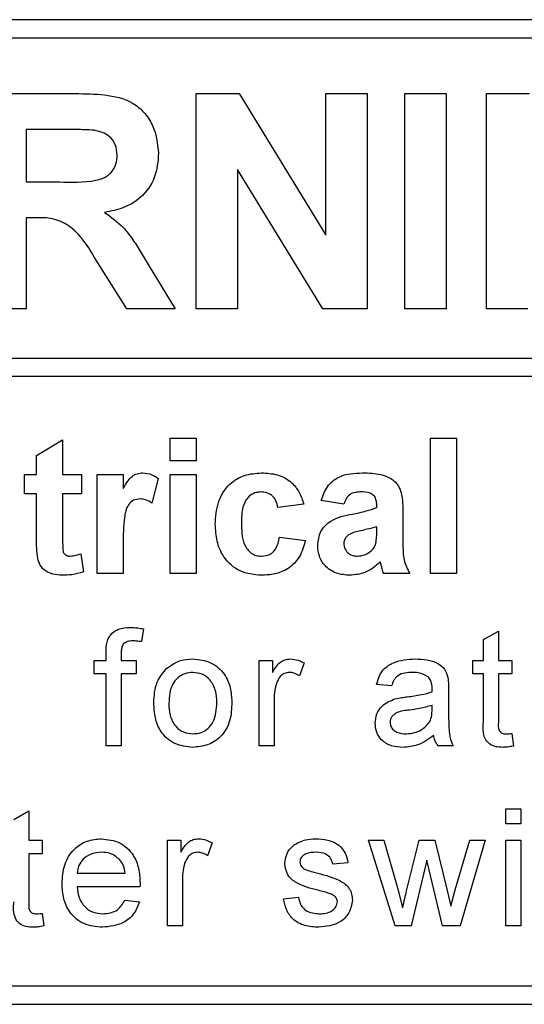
# Paper-space layout 'Blatt3' of a CAD drawing. Header units: millimetres. Extents: x 5 to 418, y 2 to 292.
# Tile 24 of 50: x 118.54 to 120.59, y 178.02 to 182.02. Entities that reach past the tile are written whole.
import ezdxf

# ---------------------------------------------------------------- set-up
doc = ezdxf.new("R2010")
doc.units = ezdxf.units.MM

psp = doc.layouts.new('Blatt3')

# ---------------------------------------------------------------- linework, layer by layer
at = {"color": 7, "linetype": 'Continuous', "lineweight": 25}
for p, q in [((123.2293, 182.0151), (110.7293, 182.0151)), ((123.2293, 181.9401), (113.9293, 181.9401)), ((118.3973, 181.7151), (118.7645, 181.7151)), ((119.2561, 180.8401), (119.2561, 181.7151)), ((119.2561, 181.7151), (119.432, 181.7151)), ((119.432, 181.7151), (119.7834, 181.1401)), ((119.7834, 181.7151), (119.9517, 181.7151)), ((119.7834, 181.1401), (119.7834, 181.7151)), ((119.9517, 181.7151), (119.9517, 180.8401)), ((120.1038, 180.8401), (120.1038, 181.7151)), ((120.1038, 181.7151), (120.272, 181.7151)), ((120.272, 181.7151), (120.272, 180.8401)), ((120.4354, 181.7151), (120.6112, 181.7151)), ((120.4354, 180.8401), (120.4354, 181.7151)), ((118.5656, 181.5692), (118.5656, 181.3561)), ((118.7086, 181.5692), (118.5656, 181.5692)), ((119.7706, 180.8401), (119.4244, 181.4062)), ((119.4244, 181.4062), (119.4244, 180.8401)), ((118.5656, 181.3561), (118.7011, 181.3561)), ((118.5656, 181.2103), (118.5656, 180.8401)), ((118.6033, 181.2103), (118.5656, 181.2103)), ((118.9747, 180.8401), (118.8502, 181.0387)), ((119.0653, 181.0132), (119.1713, 180.8401)), ((118.5656, 180.8401), (118.3973, 180.8401)), ((119.1713, 180.8401), (118.9747, 180.8401)), ((119.4244, 180.8401), (119.2561, 180.8401)), ((119.9517, 180.8401), (119.7706, 180.8401)), ((120.272, 180.8401), (120.1038, 180.8401)), ((120.6036, 180.8401), (120.4354, 180.8401)), ((113.9293, 180.6402), (123.4043, 180.6402)), ((123.4043, 180.5652), (113.9293, 180.5652)), ((118.6081, 180.2445), (118.7139, 180.308)), ((118.7139, 180.308), (118.7139, 180.167)), ((119.1511, 180.2234), (119.1511, 180.3151)), ((119.1511, 180.3151), (119.2569, 180.3151)), ((119.2569, 180.3151), (119.2569, 180.2234)), ((120.2088, 179.7651), (120.2088, 180.3151)), ((120.2088, 180.3151), (120.3145, 180.3151)), ((120.3145, 180.3151), (120.3145, 179.7651)), ((118.6081, 180.167), (118.6081, 180.2445)), ((119.2569, 180.2234), (119.1511, 180.2234)), ((118.5588, 180.0894), (118.5588, 180.167)), ((118.5588, 180.167), (118.6081, 180.167)), ((118.7139, 180.167), (118.7915, 180.167)), ((118.7915, 180.167), (118.7915, 180.0894)), ((118.8549, 179.7651), (118.8549, 180.167)), ((118.8549, 180.167), (118.9607, 180.167)), ((118.9607, 180.167), (118.9607, 180.1109)), ((119.1511, 180.167), (119.2569, 180.167)), ((119.1511, 179.7651), (119.1511, 180.167)), ((119.2569, 180.167), (119.2569, 179.7651)), ((119.1017, 180.1518), (119.077, 180.0512)), ((118.6081, 180.0894), (118.5588, 180.0894)), ((118.6081, 179.9114), (118.6081, 180.0894)), ((118.7915, 180.0894), (118.7139, 180.0894)), ((118.7139, 180.0894), (118.7139, 179.9167)), ((119.694, 180.0471), (119.5883, 180.033)), ((119.8562, 180.0471), (119.7645, 180.0612)), ((119.9902, 180.033), (119.9902, 180.043)), ((120.096, 180.02), (120.096, 179.8965)), ((119.9902, 179.9355), (119.9902, 179.9554)), ((118.9607, 179.8843), (118.9607, 179.7651)), ((119.5953, 179.9131), (119.7011, 179.899)), ((118.7879, 179.8457), (118.7985, 179.772)), ((118.9607, 179.7651), (118.8549, 179.7651)), ((119.2569, 179.7651), (119.1511, 179.7651)), ((120.1242, 179.7651), (120.0184, 179.7651)), ((120.3145, 179.7651), (120.2088, 179.7651)), ((119.0429, 179.5402), (119.0342, 179.4883)), ((120.4233, 179.4967), (120.4842, 179.5313)), ((120.4842, 179.5313), (120.4842, 179.4122)), ((120.4233, 179.4122), (120.4233, 179.4967)), ((118.8911, 179.4122), (118.8911, 179.4475)), ((118.952, 179.4416), (118.952, 179.4122)), ((118.8424, 179.3574), (118.8424, 179.4122)), ((118.8424, 179.4122), (118.8911, 179.4122)), ((118.952, 179.4122), (119.0129, 179.4122)), ((119.0129, 179.4122), (119.0129, 179.3574)), ((119.5123, 179.0651), (119.5123, 179.4122)), ((119.5123, 179.4122), (119.5671, 179.4122)), ((119.5671, 179.4122), (119.5671, 179.3637)), ((119.695, 179.402), (119.676, 179.3492)), ((120.3807, 179.3574), (120.3807, 179.4122)), ((120.3807, 179.4122), (120.4233, 179.4122)), ((120.4842, 179.4122), (120.539, 179.4122)), ((120.539, 179.4122), (120.539, 179.3574)), ((118.8911, 179.3574), (118.8424, 179.3574)), ((118.8911, 179.0651), (118.8911, 179.3574)), ((119.0129, 179.3574), (118.952, 179.3574)), ((118.952, 179.3574), (118.952, 179.0651)), ((120.4233, 179.3574), (120.3807, 179.3574)), ((120.4233, 179.1626), (120.4233, 179.3574)), ((120.4842, 179.3574), (120.4842, 179.1604)), ((120.539, 179.3574), (120.4842, 179.3574)), ((120.0506, 179.3086), (119.9897, 179.3147)), ((120.282, 179.2901), (120.282, 179.2158)), ((119.5732, 179.2495), (119.5732, 179.0651)), ((120.2148, 179.2118), (120.2151, 179.2295)), ((120.539, 179.1153), (120.5451, 179.0642)), ((118.952, 179.0651), (118.8911, 179.0651)), ((119.5732, 179.0651), (119.5123, 179.0651)), ((120.3003, 179.0651), (120.2394, 179.0651)), ((118.516, 178.7659), (118.5769, 178.8005)), ((118.5769, 178.8005), (118.5769, 178.6814)), ((120.5147, 178.7484), (120.5147, 178.8093)), ((120.5147, 178.8093), (120.5756, 178.8093)), ((120.5756, 178.8093), (120.5756, 178.7484)), ((120.5756, 178.7484), (120.5147, 178.7484)), ((118.5769, 178.6814), (118.6317, 178.6814)), ((118.6317, 178.6814), (118.6317, 178.6266)), ((119.1396, 178.3343), (119.1396, 178.6814)), ((119.1396, 178.6814), (119.1944, 178.6814)), ((119.1944, 178.6814), (119.1944, 178.633)), ((120.0646, 178.3343), (119.9562, 178.6814)), ((119.9562, 178.6814), (120.0196, 178.6814)), ((120.0196, 178.6814), (120.0777, 178.4791)), ((120.1112, 178.4761), (120.1626, 178.6814)), ((120.1626, 178.6814), (120.2256, 178.6814)), ((120.2256, 178.6814), (120.2767, 178.4772)), ((120.3093, 178.4796), (120.3677, 178.6814)), ((120.4312, 178.6814), (120.3284, 178.3343)), ((120.3677, 178.6814), (120.4312, 178.6814)), ((120.5147, 178.3343), (120.5147, 178.6814)), ((120.5147, 178.6814), (120.5756, 178.6814)), ((120.5756, 178.6814), (120.5756, 178.3343)), ((119.3223, 178.6712), (119.3033, 178.6184)), ((118.6317, 178.6266), (118.5769, 178.6266)), ((118.5769, 178.6266), (118.5769, 178.4296)), ((120.1937, 178.6013), (120.1298, 178.3343)), ((120.208, 178.5386), (120.1937, 178.6013)), ((119.8728, 178.5901), (119.8119, 178.584)), ((118.773, 178.5474), (118.9679, 178.5474)), ((120.2576, 178.3343), (120.208, 178.5386)), ((119.0285, 178.4926), (118.773, 178.4926)), ((119.2005, 178.5187), (119.2005, 178.3343)), ((119.611, 178.4439), (119.6718, 178.45)), ((120.0777, 178.4791), (120.0952, 178.4065)), ((120.2767, 178.4772), (120.2912, 178.4137)), ((120.2912, 178.4137), (120.3093, 178.4796)), ((118.9672, 178.4378), (119.0269, 178.4317)), ((118.6317, 178.3845), (118.6378, 178.3334)), ((119.2005, 178.3343), (119.1396, 178.3343)), ((120.1298, 178.3343), (120.0646, 178.3343)), ((120.3284, 178.3343), (120.2576, 178.3343)), ((120.5756, 178.3343), (120.5147, 178.3343)), ((113.9293, 178.0901), (123.2293, 178.0901)), ((110.7293, 178.0151), (123.2293, 178.0151))]:
    psp.add_line(p, q, dxfattribs=at)
for points, knots in [([(118.7645, 181.7151), (118.8042, 181.7144), (118.8834, 181.7132), (118.9848, 181.6922), (119.0465, 181.6399), (119.0921, 181.5731), (119.0993, 181.5128), (119.104, 181.4726)], [0, 0, 0, 0, 0.251138, 0.50054, 0.625742, 0.751056, 1, 1, 1, 1]), ([(118.8423, 181.5664), (118.8174, 181.5675), (118.7728, 181.5694), (118.7282, 181.5693), (118.7086, 181.5692)], [0, 0, 0, 0, 0.559921, 1, 1, 1, 1]), ([(118.9358, 181.4649), (118.9346, 181.4792), (118.9322, 181.5077), (118.9003, 181.5509), (118.8643, 181.5605), (118.8423, 181.5664)], [0, 0, 0, 0, 0.281083, 0.561283, 1, 1, 1, 1]), ([(118.7011, 181.3561), (118.7506, 181.3544), (118.8125, 181.3523), (118.8847, 181.3715), (118.9146, 181.3946), (118.9334, 181.4278), (118.935, 181.4525), (118.9358, 181.4649)], [0, 0, 0, 0, 0.5009052, 0.6257203, 0.7503636, 0.8750209, 1, 1, 1, 1]), ([(119.104, 181.4726), (119.1012, 181.4389), (119.0954, 181.3714), (119.0384, 181.2916), (118.9625, 181.2477), (118.9106, 181.2372), (118.8846, 181.232)], [0, 0, 0, 0, 0.279943, 0.558972, 0.779185, 1, 1, 1, 1]), ([(118.8502, 181.0387), (118.8187, 181.0918), (118.7749, 181.1655), (118.6741, 181.211), (118.627, 181.2105), (118.6033, 181.2103)], [0, 0, 0, 0, 0.560989, 0.779305, 1, 1, 1, 1]), ([(118.8846, 181.232), (118.9113, 181.213), (118.9552, 181.1817), (119.0002, 181.1214), (119.0339, 181.0681), (119.0548, 181.0315), (119.0653, 181.0132)], [0, 0, 0, 0, 0.339562, 0.559574, 0.779778, 1, 1, 1, 1]), ([(118.9607, 180.1109), (118.9669, 180.1214), (118.9771, 180.1387), (118.9953, 180.1605), (119.0168, 180.1721), (119.0327, 180.1734), (119.0406, 180.174)], [0, 0, 0, 0, 0.340512, 0.560529, 0.780182, 1, 1, 1, 1]), ([(119.0406, 180.174), (119.053, 180.1726), (119.0753, 180.17), (119.0936, 180.1574), (119.1017, 180.1518)], [0, 0, 0, 0, 0.559047, 1, 1, 1, 1]), ([(119.3344, 179.9657), (119.3362, 179.9954), (119.3399, 180.0548), (119.3847, 180.1281), (119.4518, 180.1689), (119.4985, 180.1723), (119.5218, 180.174)], [0, 0, 0, 0, 0.280706, 0.559641, 0.779503, 1, 1, 1, 1]), ([(119.5218, 180.174), (119.5437, 180.1729), (119.5873, 180.1706), (119.6428, 180.141), (119.6775, 180.0958), (119.6885, 180.0634), (119.694, 180.0471)], [0, 0, 0, 0, 0.280452, 0.559333, 0.779381, 1, 1, 1, 1]), ([(119.7645, 180.0612), (119.7714, 180.0809), (119.7851, 180.1203), (119.8452, 180.1703), (119.8995, 180.1726), (119.9327, 180.174)], [0, 0, 0, 0, 0.280771, 0.559843, 1, 1, 1, 1]), ([(119.9327, 180.174), (119.9573, 180.1736), (120.0063, 180.1726), (120.0742, 180.1413), (120.0959, 180.0779), (120.0959, 180.0394), (120.096, 180.02)], [0, 0, 0, 0, 0.281738, 0.560027, 0.778338, 1, 1, 1, 1]), ([(119.5209, 180.0965), (119.5139, 180.096), (119.4999, 180.0951), (119.4804, 180.0864), (119.4645, 180.0724), (119.4419, 180.0365), (119.4409, 180.0007), (119.4402, 179.972)], [0, 0, 0, 0, 0.125319, 0.250542, 0.375793, 0.501062, 1, 1, 1, 1]), ([(119.5883, 180.033), (119.5863, 180.0424), (119.5823, 180.0611), (119.5657, 180.0831), (119.5435, 180.0951), (119.5285, 180.096), (119.5209, 180.0965)], [0, 0, 0, 0, 0.280561, 0.559646, 0.779588, 1, 1, 1, 1]), ([(119.9221, 180.0965), (119.9137, 180.0961), (119.897, 180.0953), (119.8693, 180.0803), (119.8612, 180.0597), (119.8562, 180.0471)], [0, 0, 0, 0, 0.281244, 0.560557, 1, 1, 1, 1]), ([(119.9902, 180.043), (119.9899, 180.0493), (119.9894, 180.0618), (119.9823, 180.0801), (119.9588, 180.0962), (119.9372, 180.0964), (119.9221, 180.0965)], [0, 0, 0, 0, 0.187535, 0.374311, 0.560021, 1, 1, 1, 1]), ([(119.029, 180.0683), (119.0198, 180.0673), (119.0014, 180.0655), (118.9735, 180.039), (118.9602, 179.9746), (118.9605, 179.9204), (118.9607, 179.8843)], [0, 0, 0, 0, 0.124677, 0.248774, 0.498062, 1, 1, 1, 1]), ([(119.077, 180.0512), (119.0687, 180.0563), (119.0538, 180.0654), (119.0366, 180.0674), (119.029, 180.0683)], [0, 0, 0, 0, 0.560304, 1, 1, 1, 1]), ([(119.7504, 179.8784), (119.7527, 179.8982), (119.7573, 179.9378), (119.8102, 179.9906), (119.8603, 180.0005), (119.891, 180.0066)], [0, 0, 0, 0, 0.279666, 0.558305, 1, 1, 1, 1]), ([(119.891, 180.0066), (119.9099, 180.0103), (119.9435, 180.0169), (119.9759, 180.0281), (119.9902, 180.033)], [0, 0, 0, 0, 0.560219, 1, 1, 1, 1]), ([(119.5211, 179.758), (119.4913, 179.7609), (119.432, 179.7668), (119.3675, 179.8252), (119.3381, 179.8961), (119.3356, 179.9425), (119.3344, 179.9657)], [0, 0, 0, 0, 0.27971, 0.558488, 0.778934, 1, 1, 1, 1]), ([(119.4402, 179.972), (119.4409, 179.9413), (119.4417, 179.903), (119.4637, 179.8632), (119.48, 179.8473), (119.5007, 179.8372), (119.5157, 179.8361), (119.5233, 179.8356)], [0, 0, 0, 0, 0.499311, 0.624545, 0.749764, 0.874783, 1, 1, 1, 1]), ([(119.8756, 179.9226), (119.8695, 179.9173), (119.8586, 179.9078), (119.8569, 179.8936), (119.8562, 179.8874)], [0, 0, 0, 0, 0.55965, 1, 1, 1, 1]), ([(119.9902, 179.9554), (119.9771, 179.9517), (119.9557, 179.9456), (119.9253, 179.9392), (119.8995, 179.9335), (119.8836, 179.9263), (119.8756, 179.9226)], [0, 0, 0, 0, 0.340189, 0.560383, 0.780516, 1, 1, 1, 1]), ([(119.9863, 179.8866), (119.9877, 179.8957), (119.9902, 179.9119), (119.9902, 179.9283), (119.9902, 179.9355)], [0, 0, 0, 0, 0.559679, 1, 1, 1, 1]), ([(118.6115, 179.8352), (118.6103, 179.8494), (118.608, 179.8748), (118.6081, 179.9002), (118.6081, 179.9114)], [0, 0, 0, 0, 0.559821, 1, 1, 1, 1]), ([(118.7139, 179.9167), (118.7141, 179.9004), (118.7143, 179.88), (118.7151, 179.8551), (118.7212, 179.8439), (118.7318, 179.8367), (118.74, 179.8359), (118.7441, 179.8356)], [0, 0, 0, 0, 0.501035, 0.62624, 0.751076, 0.875368, 1, 1, 1, 1]), ([(119.7011, 179.899), (119.6944, 179.8764), (119.681, 179.8313), (119.6335, 179.7827), (119.5763, 179.7607), (119.5395, 179.7589), (119.5211, 179.758)], [0, 0, 0, 0, 0.280244, 0.559161, 0.77933, 1, 1, 1, 1]), ([(119.5233, 179.8356), (119.5343, 179.8367), (119.5564, 179.839), (119.5861, 179.8683), (119.5918, 179.8961), (119.5953, 179.9131)], [0, 0, 0, 0, 0.280155, 0.558975, 1, 1, 1, 1]), ([(119.8562, 179.8874), (119.8572, 179.8795), (119.8593, 179.8636), (119.8746, 179.8465), (119.8928, 179.8369), (119.9052, 179.836), (119.9114, 179.8356)], [0, 0, 0, 0, 0.279294, 0.559134, 0.779443, 1, 1, 1, 1]), ([(119.9626, 179.8534), (119.9685, 179.8586), (119.9791, 179.8678), (119.9841, 179.8809), (119.9863, 179.8866)], [0, 0, 0, 0, 0.559856, 1, 1, 1, 1]), ([(120.096, 179.8965), (120.0962, 179.881), (120.0966, 179.8556), (120.1004, 179.8202), (120.1101, 179.7916), (120.1195, 179.7739), (120.1242, 179.7651)], [0, 0, 0, 0, 0.340129, 0.560069, 0.779964, 1, 1, 1, 1]), ([(118.7441, 179.8356), (118.7525, 179.8366), (118.7674, 179.8385), (118.7817, 179.8435), (118.7879, 179.8457)], [0, 0, 0, 0, 0.559504, 1, 1, 1, 1]), ([(119.882, 179.758), (119.8631, 179.7594), (119.8255, 179.762), (119.7804, 179.7922), (119.7542, 179.8341), (119.7517, 179.8637), (119.7504, 179.8784)], [0, 0, 0, 0, 0.280486, 0.559531, 0.779597, 1, 1, 1, 1]), ([(119.9114, 179.8356), (119.9218, 179.8367), (119.9403, 179.8388), (119.9558, 179.8489), (119.9626, 179.8534)], [0, 0, 0, 0, 0.559314, 1, 1, 1, 1]), ([(118.7135, 179.758), (118.7002, 179.759), (118.6739, 179.7608), (118.6391, 179.7764), (118.6177, 179.8045), (118.6136, 179.825), (118.6115, 179.8352)], [0, 0, 0, 0, 0.280582, 0.560425, 0.779442, 1, 1, 1, 1]), ([(120.0046, 179.8121), (119.9846, 179.795), (119.9489, 179.7646), (119.9024, 179.76), (119.882, 179.758)], [0, 0, 0, 0, 0.559709, 1, 1, 1, 1]), ([(120.0084, 179.7988), (120.0077, 179.8013), (120.0066, 179.8058), (120.0052, 179.8102), (120.0046, 179.8121)], [0, 0, 0, 0, 0.560063, 1, 1, 1, 1]), ([(118.7985, 179.772), (118.783, 179.7674), (118.7552, 179.7591), (118.7262, 179.7583), (118.7135, 179.758)], [0, 0, 0, 0, 0.55973, 1, 1, 1, 1]), ([(120.0184, 179.7651), (120.0164, 179.7713), (120.0128, 179.7825), (120.0097, 179.7938), (120.0084, 179.7988)], [0, 0, 0, 0, 0.559958, 1, 1, 1, 1]), ([(118.8976, 179.4971), (118.9027, 179.5061), (118.9131, 179.5241), (118.9459, 179.5437), (118.9726, 179.5452), (118.9889, 179.5461)], [0, 0, 0, 0, 0.279462, 0.559655, 1, 1, 1, 1]), ([(118.9889, 179.5461), (118.9991, 179.5457), (119.0172, 179.545), (119.035, 179.5416), (119.0429, 179.5402)], [0, 0, 0, 0, 0.559957, 1, 1, 1, 1]), ([(118.8911, 179.4475), (118.8911, 179.4569), (118.8912, 179.4738), (118.8956, 179.49), (118.8976, 179.4971)], [0, 0, 0, 0, 0.5603724, 1, 1, 1, 1]), ([(119.0001, 179.4913), (118.9926, 179.4911), (118.9775, 179.4907), (118.9577, 179.4789), (118.9526, 179.4593), (118.9522, 179.4475), (118.952, 179.4416)], [0, 0, 0, 0, 0.28147, 0.557718, 0.778519, 1, 1, 1, 1]), ([(119.0342, 179.4883), (119.0279, 179.4892), (119.0166, 179.4909), (119.0052, 179.4912), (119.0001, 179.4913)], [0, 0, 0, 0, 0.559971, 1, 1, 1, 1]), ([(119.137, 179.3801), (119.155, 179.3926), (119.1873, 179.4149), (119.2262, 179.4172), (119.2433, 179.4183)], [0, 0, 0, 0, 0.559038, 1, 1, 1, 1]), ([(119.2433, 179.4183), (119.2683, 179.4155), (119.3182, 179.4101), (119.3724, 179.3613), (119.3984, 179.3021), (119.4004, 179.263), (119.4015, 179.2435)], [0, 0, 0, 0, 0.279557, 0.558601, 0.77899, 1, 1, 1, 1]), ([(119.5671, 179.3637), (119.5762, 179.3792), (119.5889, 179.4008), (119.6172, 179.4164), (119.6311, 179.4176), (119.638, 179.4183)], [0, 0, 0, 0, 0.559604, 0.77977, 1, 1, 1, 1]), ([(119.638, 179.4183), (119.6492, 179.4172), (119.6693, 179.4153), (119.6871, 179.406), (119.695, 179.402)], [0, 0, 0, 0, 0.559566, 1, 1, 1, 1]), ([(119.9897, 179.3147), (119.9953, 179.3336), (120.0064, 179.3713), (120.0665, 179.4134), (120.1165, 179.4164), (120.147, 179.4183)], [0, 0, 0, 0, 0.280431, 0.559301, 1, 1, 1, 1]), ([(120.147, 179.4183), (120.1788, 179.4166), (120.223, 179.4142), (120.2685, 179.3778), (120.2755, 179.3541), (120.2791, 179.3421)], [0, 0, 0, 0, 0.559253, 0.779194, 1, 1, 1, 1]), ([(119.0848, 179.2386), (119.0862, 179.2684), (119.0886, 179.3216), (119.1223, 179.3623), (119.137, 179.3801)], [0, 0, 0, 0, 0.560962, 1, 1, 1, 1]), ([(119.2433, 179.3635), (119.2322, 179.3625), (119.2098, 179.3606), (119.1807, 179.3425), (119.15, 179.3039), (119.1475, 179.2656), (119.1457, 179.2388)], [0, 0, 0, 0, 0.187132, 0.374022, 0.561095, 1, 1, 1, 1]), ([(119.3406, 179.2406), (119.3398, 179.2572), (119.3384, 179.2901), (119.3169, 179.3322), (119.2823, 179.3592), (119.2563, 179.362), (119.2433, 179.3635)], [0, 0, 0, 0, 0.281063, 0.56032, 0.780174, 1, 1, 1, 1]), ([(119.6356, 179.3635), (119.6287, 179.3626), (119.6148, 179.3609), (119.594, 179.3457), (119.5869, 179.3291), (119.5826, 179.319)], [0, 0, 0, 0, 0.28029, 0.560911, 1, 1, 1, 1]), ([(119.676, 179.3492), (119.669, 179.3536), (119.6566, 179.3615), (119.642, 179.3629), (119.6356, 179.3635)], [0, 0, 0, 0, 0.560111, 1, 1, 1, 1]), ([(120.1361, 179.3635), (120.1257, 179.3631), (120.105, 179.3625), (120.0762, 179.3533), (120.0586, 179.3319), (120.0533, 179.3164), (120.0506, 179.3086)], [0, 0, 0, 0, 0.280854, 0.559754, 0.779496, 1, 1, 1, 1]), ([(120.1994, 179.3451), (120.1884, 179.3514), (120.1687, 179.3628), (120.1461, 179.3633), (120.1361, 179.3635)], [0, 0, 0, 0, 0.557872, 1, 1, 1, 1]), ([(120.2151, 179.2985), (120.2148, 179.3082), (120.2145, 179.3255), (120.204, 179.3391), (120.1994, 179.3451)], [0, 0, 0, 0, 0.561894, 1, 1, 1, 1]), ([(120.2791, 179.3421), (120.2801, 179.3325), (120.282, 179.3152), (120.282, 179.2978), (120.282, 179.2901)], [0, 0, 0, 0, 0.559818, 1, 1, 1, 1]), ([(119.5826, 179.319), (119.5795, 179.3062), (119.574, 179.2833), (119.5734, 179.2598), (119.5732, 179.2495)], [0, 0, 0, 0, 0.559887, 1, 1, 1, 1]), ([(120.1144, 179.2643), (120.1334, 179.2667), (120.1674, 179.271), (120.2003, 179.2802), (120.2148, 179.2843)], [0, 0, 0, 0, 0.560177, 1, 1, 1, 1]), ([(120.2148, 179.2843), (120.2148, 179.2869), (120.2149, 179.2917), (120.215, 179.2964), (120.2151, 179.2985)], [0, 0, 0, 0, 0.560021, 1, 1, 1, 1]), ([(119.4015, 179.2435), (119.4006, 179.2176), (119.3989, 179.166), (119.3618, 179.101), (119.3039, 179.065), (119.2635, 179.061), (119.2433, 179.059)], [0, 0, 0, 0, 0.281033, 0.559513, 0.779599, 1, 1, 1, 1]), ([(119.2433, 179.1138), (119.2546, 179.1148), (119.2771, 179.1168), (119.3062, 179.1356), (119.3367, 179.1749), (119.339, 179.2135), (119.3406, 179.2406)], [0, 0, 0, 0, 0.187049, 0.373949, 0.560985, 1, 1, 1, 1]), ([(119.9836, 179.1571), (119.985, 179.1699), (119.9876, 179.1955), (120.0143, 179.2353), (120.0454, 179.2479), (120.0643, 179.2556)], [0, 0, 0, 0, 0.28046, 0.560991, 1, 1, 1, 1]), ([(120.0643, 179.2556), (120.0736, 179.2576), (120.0902, 179.2613), (120.107, 179.2634), (120.1144, 179.2643)], [0, 0, 0, 0, 0.559913, 1, 1, 1, 1]), ([(119.2433, 179.059), (119.2178, 179.0617), (119.167, 179.0671), (119.1117, 179.1175), (119.0877, 179.1789), (119.0858, 179.2187), (119.0848, 179.2386)], [0, 0, 0, 0, 0.279617, 0.558368, 0.778858, 1, 1, 1, 1]), ([(119.1457, 179.2388), (119.1464, 179.2221), (119.1479, 179.1887), (119.1684, 179.1452), (119.2038, 179.118), (119.2302, 179.1152), (119.2433, 179.1138)], [0, 0, 0, 0, 0.281131, 0.560388, 0.780165, 1, 1, 1, 1]), ([(120.1234, 179.2105), (120.1061, 179.2087), (120.0844, 179.2064), (120.0614, 179.1942), (120.0521, 179.185), (120.0458, 179.1734), (120.045, 179.1648), (120.0445, 179.1605)], [0, 0, 0, 0, 0.500285, 0.625323, 0.750266, 0.875145, 1, 1, 1, 1]), ([(120.2151, 179.2295), (120.1982, 179.2248), (120.1681, 179.2163), (120.1371, 179.2123), (120.1234, 179.2105)], [0, 0, 0, 0, 0.559754, 1, 1, 1, 1]), ([(120.2057, 179.1636), (120.2089, 179.1724), (120.2145, 179.188), (120.2147, 179.2045), (120.2148, 179.2118)], [0, 0, 0, 0, 0.558994, 1, 1, 1, 1]), ([(120.282, 179.2158), (120.2821, 179.1984), (120.2822, 179.1698), (120.2835, 179.1301), (120.2874, 179.0963), (120.296, 179.0755), (120.3003, 179.0651)], [0, 0, 0, 0, 0.3402062, 0.5603392, 0.780173, 1, 1, 1, 1]), ([(120.0445, 179.1605), (120.0452, 179.1548), (120.0465, 179.1434), (120.0572, 179.1294), (120.0782, 179.1158), (120.0976, 179.1146), (120.1111, 179.1138)], [0, 0, 0, 0, 0.186566, 0.373463, 0.560608, 1, 1, 1, 1]), ([(120.1111, 179.1138), (120.1326, 179.1164), (120.1709, 179.1212), (120.1951, 179.1507), (120.2057, 179.1636)], [0, 0, 0, 0, 0.559764, 1, 1, 1, 1]), ([(120.5022, 179.059), (120.4926, 179.0593), (120.4735, 179.06), (120.4461, 179.0711), (120.4198, 179.1059), (120.4219, 179.1392), (120.4233, 179.1626)], [0, 0, 0, 0, 0.187435, 0.373817, 0.559462, 1, 1, 1, 1]), ([(120.4842, 179.1604), (120.4835, 179.149), (120.4825, 179.1346), (120.4919, 179.1208), (120.5012, 179.1144), (120.5096, 179.114), (120.5151, 179.1138)], [0, 0, 0, 0, 0.499601, 0.625255, 0.750367, 1, 1, 1, 1]), ([(120.0973, 179.059), (120.0814, 179.0599), (120.0497, 179.0617), (120.0103, 179.0848), (119.9869, 179.1196), (119.9847, 179.1446), (119.9836, 179.1571)], [0, 0, 0, 0, 0.280814, 0.559688, 0.779697, 1, 1, 1, 1]), ([(120.2211, 179.1077), (120.2004, 179.0922), (120.1633, 179.0646), (120.1174, 179.0607), (120.0973, 179.059)], [0, 0, 0, 0, 0.559979, 1, 1, 1, 1]), ([(120.2394, 179.0651), (120.2346, 179.0724), (120.2259, 179.0856), (120.2226, 179.1009), (120.2211, 179.1077)], [0, 0, 0, 0, 0.559703, 1, 1, 1, 1]), ([(120.5151, 179.1138), (120.5196, 179.1139), (120.5276, 179.1142), (120.5355, 179.115), (120.539, 179.1153)], [0, 0, 0, 0, 0.559958, 1, 1, 1, 1]), ([(120.5451, 179.0642), (120.5372, 179.0626), (120.523, 179.0598), (120.5086, 179.0592), (120.5022, 179.059)], [0, 0, 0, 0, 0.56006, 1, 1, 1, 1]), ([(118.7121, 178.5049), (118.7136, 178.5307), (118.7166, 178.582), (118.7551, 178.6454), (118.8119, 178.6824), (118.8523, 178.6858), (118.8725, 178.6875)], [0, 0, 0, 0, 0.280748, 0.559777, 0.779664, 1, 1, 1, 1]), ([(118.8725, 178.6875), (118.8977, 178.6846), (118.9481, 178.6787), (119.0017, 178.6279), (119.0258, 178.5673), (119.0278, 178.5279), (119.0288, 178.5082)], [0, 0, 0, 0, 0.279367, 0.558401, 0.778886, 1, 1, 1, 1]), ([(119.1944, 178.633), (119.2035, 178.6485), (119.2162, 178.67), (119.2445, 178.6856), (119.2584, 178.6869), (119.2653, 178.6875)], [0, 0, 0, 0, 0.559589, 0.779771, 1, 1, 1, 1]), ([(119.2653, 178.6875), (119.2765, 178.6864), (119.2966, 178.6845), (119.3144, 178.6753), (119.3223, 178.6712)], [0, 0, 0, 0, 0.559553, 1, 1, 1, 1]), ([(119.6552, 178.6631), (119.6701, 178.6711), (119.6968, 178.6854), (119.7269, 178.6868), (119.7402, 178.6875)], [0, 0, 0, 0, 0.558949, 1, 1, 1, 1]), ([(119.7402, 178.6875), (119.7572, 178.6865), (119.7913, 178.6844), (119.8369, 178.6659), (119.8649, 178.6298), (119.8702, 178.6033), (119.8728, 178.5901)], [0, 0, 0, 0, 0.280734, 0.560426, 0.779449, 1, 1, 1, 1]), ([(119.617, 178.5868), (119.6193, 178.6036), (119.6234, 178.6337), (119.6455, 178.6541), (119.6552, 178.6631)], [0, 0, 0, 0, 0.558933, 1, 1, 1, 1]), ([(118.8722, 178.6327), (118.8587, 178.6316), (118.8315, 178.6293), (118.7988, 178.6082), (118.7779, 178.5792), (118.7746, 178.558), (118.773, 178.5474)], [0, 0, 0, 0, 0.280186, 0.55973, 0.779642, 1, 1, 1, 1]), ([(118.9455, 178.6036), (118.9334, 178.6131), (118.9117, 178.6303), (118.8843, 178.632), (118.8722, 178.6327)], [0, 0, 0, 0, 0.558504, 1, 1, 1, 1]), ([(118.9679, 178.5474), (118.9663, 178.559), (118.9635, 178.5797), (118.951, 178.5963), (118.9455, 178.6036)], [0, 0, 0, 0, 0.560676, 1, 1, 1, 1]), ([(119.2629, 178.6327), (119.256, 178.6318), (119.2421, 178.6301), (119.2213, 178.6149), (119.2142, 178.5984), (119.2099, 178.5883)], [0, 0, 0, 0, 0.280313, 0.560913, 1, 1, 1, 1]), ([(119.3033, 178.6184), (119.2963, 178.6228), (119.2839, 178.6307), (119.2693, 178.6321), (119.2629, 178.6327)], [0, 0, 0, 0, 0.560134, 1, 1, 1, 1]), ([(119.7446, 178.6327), (119.7299, 178.6323), (119.7077, 178.6318), (119.6868, 178.6163), (119.6789, 178.6039), (119.6783, 178.5966), (119.6779, 178.593)], [0, 0, 0, 0, 0.499766, 0.749092, 0.874595, 1, 1, 1, 1]), ([(119.8119, 178.584), (119.8097, 178.5924), (119.8054, 178.6091), (119.7806, 178.6302), (119.7583, 178.6317), (119.7446, 178.6327)], [0, 0, 0, 0, 0.2803063, 0.5602467, 1, 1, 1, 1]), ([(119.2099, 178.5883), (119.2068, 178.5754), (119.2013, 178.5526), (119.2007, 178.529), (119.2005, 178.5187)], [0, 0, 0, 0, 0.559889, 1, 1, 1, 1]), ([(119.7522, 178.4783), (119.7213, 178.4861), (119.6826, 178.4959), (119.6433, 178.5225), (119.6228, 178.5472), (119.6193, 178.571), (119.617, 178.5868)], [0, 0, 0, 0, 0.501328, 0.626595, 0.751818, 1, 1, 1, 1]), ([(119.6779, 178.593), (119.6783, 178.5893), (119.6789, 178.5827), (119.6827, 178.5772), (119.6843, 178.5748)], [0, 0, 0, 0, 0.55925, 1, 1, 1, 1]), ([(119.6843, 178.5748), (119.6876, 178.5716), (119.6935, 178.5657), (119.701, 178.5624), (119.7044, 178.5609)], [0, 0, 0, 0, 0.559109, 1, 1, 1, 1]), ([(119.7044, 178.5609), (119.713, 178.5583), (119.7282, 178.5537), (119.7437, 178.5495), (119.7504, 178.5476)], [0, 0, 0, 0, 0.559987, 1, 1, 1, 1]), ([(119.7504, 178.5476), (119.782, 178.5395), (119.8215, 178.5294), (119.8632, 178.5038), (119.8796, 178.4855), (119.8897, 178.4629), (119.8906, 178.4467), (119.8911, 178.4386)], [0, 0, 0, 0, 0.500443, 0.625393, 0.750271, 0.875069, 1, 1, 1, 1]), ([(118.8758, 178.3282), (118.8501, 178.3305), (118.7989, 178.3351), (118.7415, 178.3836), (118.7152, 178.4448), (118.7132, 178.4848), (118.7121, 178.5049)], [0, 0, 0, 0, 0.279953, 0.558659, 0.7789942, 1, 1, 1, 1]), ([(118.773, 178.4926), (118.7749, 178.4769), (118.7786, 178.4455), (118.8041, 178.4079), (118.8395, 178.3861), (118.8643, 178.3841), (118.8767, 178.383)], [0, 0, 0, 0, 0.280632, 0.559691, 0.779657, 1, 1, 1, 1]), ([(119.0288, 178.5082), (119.0287, 178.5053), (119.0287, 178.5001), (119.0285, 178.4949), (119.0285, 178.4926)], [0, 0, 0, 0, 0.56, 1, 1, 1, 1]), ([(119.7551, 178.3282), (119.7359, 178.3291), (119.6975, 178.3309), (119.6483, 178.3573), (119.6208, 178.3997), (119.6143, 178.4292), (119.611, 178.4439)], [0, 0, 0, 0, 0.280742, 0.559296, 0.779309, 1, 1, 1, 1]), ([(119.6718, 178.45), (119.6743, 178.439), (119.6792, 178.4172), (119.7087, 178.387), (119.7379, 178.3845), (119.7558, 178.383)], [0, 0, 0, 0, 0.281315, 0.561068, 1, 1, 1, 1]), ([(119.8093, 178.4605), (119.7988, 178.4643), (119.7801, 178.4712), (119.7607, 178.4761), (119.7522, 178.4783)], [0, 0, 0, 0, 0.5598, 1, 1, 1, 1]), ([(119.8302, 178.4324), (119.8298, 178.4358), (119.8291, 178.4428), (119.8218, 178.4533), (119.8141, 178.4577), (119.8093, 178.4605)], [0, 0, 0, 0, 0.279748, 0.559831, 1, 1, 1, 1]), ([(120.0952, 178.4065), (120.0982, 178.4195), (120.1035, 178.4427), (120.1089, 178.4659), (120.1112, 178.4761)], [0, 0, 0, 0, 0.559995, 1, 1, 1, 1]), ([(118.5949, 178.3282), (118.5853, 178.3285), (118.5662, 178.3292), (118.5388, 178.3403), (118.5125, 178.3751), (118.5146, 178.4084), (118.516, 178.4318)], [0, 0, 0, 0, 0.187435, 0.373817, 0.559461, 1, 1, 1, 1]), ([(118.5769, 178.4296), (118.5761, 178.4182), (118.5752, 178.4039), (118.5846, 178.3901), (118.5938, 178.3836), (118.6022, 178.3832), (118.6078, 178.383)], [0, 0, 0, 0, 0.499602, 0.625255, 0.750367, 1, 1, 1, 1]), ([(119.0269, 178.4317), (119.02, 178.4144), (119.0064, 178.3799), (118.9532, 178.3356), (118.9051, 178.331), (118.8758, 178.3282)], [0, 0, 0, 0, 0.2806114, 0.5608316, 1, 1, 1, 1]), ([(118.8767, 178.383), (118.8872, 178.3836), (118.9082, 178.3848), (118.9441, 178.3999), (118.9585, 178.4234), (118.9672, 178.4378)], [0, 0, 0, 0, 0.28129, 0.561908, 1, 1, 1, 1]), ([(119.8911, 178.4386), (119.8881, 178.4203), (119.8823, 178.3839), (119.8313, 178.3365), (119.784, 178.3313), (119.7551, 178.3282)], [0, 0, 0, 0, 0.279925, 0.56004, 1, 1, 1, 1]), ([(119.7558, 178.383), (119.7651, 178.3833), (119.7837, 178.384), (119.8083, 178.3932), (119.8264, 178.4105), (119.8289, 178.4251), (119.8302, 178.4324)], [0, 0, 0, 0, 0.2811795, 0.5609533, 0.7810939, 1, 1, 1, 1]), ([(118.6078, 178.383), (118.6123, 178.3831), (118.6203, 178.3834), (118.6282, 178.3842), (118.6317, 178.3845)], [0, 0, 0, 0, 0.5599574, 1, 1, 1, 1]), ([(118.6378, 178.3334), (118.6299, 178.3318), (118.6157, 178.329), (118.6013, 178.3285), (118.5949, 178.3282)], [0, 0, 0, 0, 0.56006, 1, 1, 1, 1])]:
    psp.add_open_spline(points, degree=3, knots=knots, dxfattribs=at)

doc.saveas('drawing.dxf')
